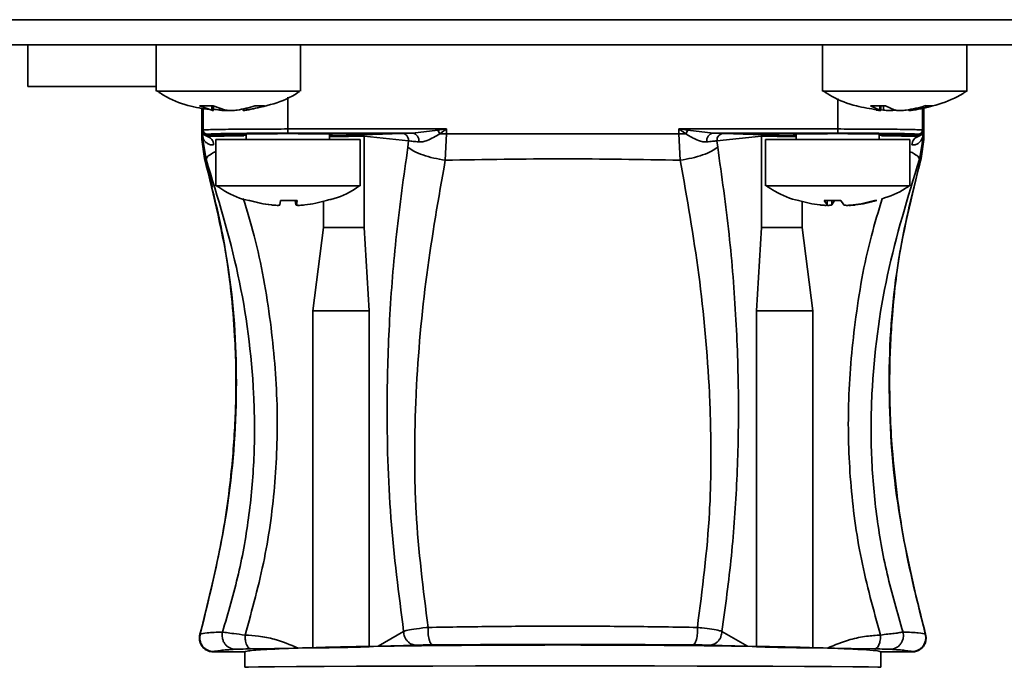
# Model space of a CAD drawing. Header units: millimetres. Extents: x 0 to 420, y 0 to 297.
# Tile 6 of 119: x 103 to 120, y 102 to 113. Entities that reach past the tile are written whole.
import ezdxf

# ---------------------------------------------------------------- set-up
doc = ezdxf.new("R2010")
doc.units = ezdxf.units.MM
doc.linetypes.add('CENTERX2', pattern=[20.32, 12.7, -2.54, 2.54, -2.54])

msp = doc.modelspace()

# ---------------------------------------------------------------- linework, layer by layer
at = {"color": 7, "linetype": 'Continuous', "lineweight": 35}
for p, q in [((92.3066, 113.4422), (206.9816, 113.4422)), ((206.9816, 112.9922), (92.3066, 112.9922)), ((102.8441, 112.9922), (102.8441, 112.2422)), ((105.1534, 112.9922), (105.1534, 112.1568)), ((107.7534, 112.1568), (107.7534, 112.9922)), ((117.1534, 112.9922), (117.1534, 112.1568)), ((119.7534, 112.1568), (119.7534, 112.9922)), ((102.8441, 112.2422), (104.3139, 112.2422)), ((104.3139, 112.2422), (105.1676, 112.2422)), ((106.1788, 111.8943), (105.9333, 111.8943)), ((106.1582, 111.8148), (105.9333, 111.8943)), ((106.1788, 111.8943), (106.4036, 111.8148)), ((106.1854, 111.8079), (106.1854, 111.892)), ((107.105, 111.8943), (106.9325, 111.8943)), ((118.2856, 111.8943), (118.0159, 111.8943)), ((118.1872, 111.8148), (118.0159, 111.8943)), ((118.2023, 111.809), (118.2023, 111.8943)), ((118.2856, 111.8943), (118.4568, 111.8148)), ((119.1403, 111.8943), (119.0089, 111.8943)), ((105.9771, 111.8497), (105.9771, 111.2842)), ((106.7213, 111.8346), (106.7213, 111.8079)), ((118.4652, 111.8219), (118.4499, 111.8148)), ((118.9771, 111.2842), (118.9771, 111.8614)), ((105.9873, 111.4058), (105.9943, 111.4355)), ((105.9873, 111.326), (105.9873, 111.4058)), ((105.9873, 111.4058), (105.9909, 111.3886)), ((105.9966, 111.3265), (105.9873, 111.4058)), ((105.9909, 111.3886), (106.0655, 111.3441)), ((105.9966, 111.3265), (105.9909, 111.3886)), ((105.9943, 111.4355), (106.0022, 111.4552)), ((106.0693, 111.3605), (106.0655, 111.3441)), ((106.0772, 111.3802), (106.0693, 111.3605)), ((106.7769, 111.38), (106.7769, 111.2844)), ((107.5274, 111.4744), (110.3853, 111.4744)), ((109.7721, 111.3991), (107.5274, 111.3991)), ((108.2769, 111.2844), (108.2769, 111.38)), ((108.8755, 111.3719), (109.5824, 111.395)), ((108.8982, 111.3468), (109.7011, 111.2639)), ((108.8982, 109.7023), (108.8982, 111.3468)), ((109.7721, 111.3991), (110.2245, 111.4523)), ((110.2245, 111.4523), (110.3853, 111.4744)), ((110.2245, 111.4523), (110.2617, 111.3857)), ((110.3853, 111.4744), (110.2617, 111.3857)), ((110.3853, 111.3858), (110.2617, 111.3857)), ((110.3853, 111.3858), (110.3609, 110.9124)), ((110.3853, 111.4744), (110.3853, 111.3858)), ((114.569, 111.3858), (110.3853, 111.3858)), ((114.6926, 111.3857), (114.569, 111.4744)), ((114.569, 111.4744), (114.7298, 111.4523)), ((114.569, 111.3858), (114.569, 111.4744)), ((114.569, 111.4744), (117.4269, 111.4744)), ((114.6926, 111.3857), (114.569, 111.3858)), ((114.569, 111.3858), (114.5933, 110.9124)), ((114.6926, 111.3857), (114.7298, 111.4523)), ((114.7298, 111.4523), (115.1822, 111.3991)), ((117.4269, 111.3991), (115.1822, 111.3991)), ((115.2532, 111.2639), (116.0561, 111.3468)), ((115.3719, 111.395), (116.0788, 111.3719)), ((116.0561, 111.3468), (116.0561, 109.7023)), ((116.6769, 111.38), (116.6769, 111.2844)), ((118.1769, 111.2844), (118.1769, 111.38)), ((118.8849, 111.3605), (118.8771, 111.3802)), ((118.8849, 111.3605), (118.8888, 111.3441)), ((118.8888, 111.3441), (118.9634, 111.3886)), ((118.9521, 111.4552), (118.9599, 111.4355)), ((118.967, 111.4058), (118.9576, 111.3265)), ((118.9634, 111.3886), (118.9576, 111.3265)), ((118.9599, 111.4355), (118.967, 111.4058)), ((118.9634, 111.3886), (118.967, 111.4058)), ((118.967, 111.4058), (118.967, 111.326)), ((105.9771, 111.2865), (106.0263, 110.9418)), ((105.9873, 111.326), (105.9778, 111.2889)), ((105.9778, 111.2889), (106.027, 110.9447)), ((105.9778, 111.2889), (105.9778, 111.2889)), ((105.9778, 111.2889), (106.0269, 110.9447)), ((105.9778, 111.2889), (105.9778, 111.2846)), ((105.9778, 111.2846), (105.9778, 111.2846)), ((105.9966, 111.3265), (105.9873, 111.326)), ((105.9873, 111.326), (106.031, 111.0638)), ((106.2269, 111.2844), (106.2269, 110.4489)), ((106.2269, 111.2844), (108.8269, 111.2844)), ((108.8269, 110.4489), (108.8269, 111.2844)), ((109.7011, 111.2639), (109.6877, 111.1472)), ((115.2666, 111.1472), (115.2532, 111.2639)), ((116.1269, 111.2844), (116.1269, 110.4489)), ((116.1269, 111.2844), (118.715, 111.2844)), ((118.715, 111.2844), (118.7269, 111.2844)), ((118.7269, 110.4489), (118.7269, 111.2844)), ((118.967, 111.326), (118.9233, 111.0635)), ((118.9765, 111.2889), (118.9273, 110.9447)), ((118.9274, 110.9447), (118.9765, 111.2889)), ((118.928, 110.9418), (118.9771, 111.2865)), ((118.967, 111.326), (118.9576, 111.3265)), ((118.9765, 111.2889), (118.967, 111.326)), ((118.9764, 111.2846), (118.9765, 111.2846)), ((118.9765, 111.2889), (118.9765, 111.2889)), ((118.9765, 111.2889), (118.9765, 111.2846)), ((106.0259, 110.9441), (106.0269, 110.9447)), ((106.0269, 110.9447), (106.027, 110.9447)), ((106.027, 110.9447), (106.0535, 110.9286)), ((118.9273, 110.9447), (118.9274, 110.9447)), ((118.9274, 110.9447), (118.9284, 110.9441)), ((118.9284, 110.9441), (118.9284, 110.9441)), ((106.8396, 110.1865), (106.8356, 110.1865)), ((107.3841, 110.107), (107.3935, 110.1865)), ((107.6934, 110.1865), (107.3935, 110.1865)), ((107.6697, 110.107), (107.6603, 110.1865)), ((107.6697, 110.107), (107.6697, 110.1865)), ((107.684, 110.1865), (107.684, 110.1066)), ((107.6934, 110.1865), (107.684, 110.107)), ((108.2181, 110.1865), (108.2213, 110.1865)), ((117.4823, 110.1865), (117.1851, 110.1865)), ((117.2378, 110.107), (117.1851, 110.1865)), ((117.2378, 110.107), (117.2372, 110.105)), ((117.2392, 110.105), (117.2392, 110.1865)), ((117.3715, 110.1865), (117.3187, 110.107)), ((117.3715, 110.1865), (117.4823, 110.1865)), ((117.4823, 110.1865), (117.5351, 110.107)), ((118.1319, 110.1865), (118.0914, 110.1865)), ((108.1666, 109.6992), (107.9739, 108.1988)), ((108.9881, 108.2032), (108.8982, 109.7023)), ((116.0561, 109.7023), (115.9662, 108.2032)), ((116.9804, 108.1988), (116.7877, 109.6992)), ((107.9739, 102.1313), (107.9739, 108.1988)), ((108.9881, 108.2032), (108.9881, 102.1535)), ((115.9662, 102.1535), (115.9662, 108.2032)), ((116.9804, 108.1988), (116.9804, 102.1313)), ((105.9438, 102.3774), (105.9351, 102.288)), ((105.9505, 102.3825), (105.9434, 102.3767)), ((109.611, 102.4295), (109.1524, 102.1612)), ((115.8019, 102.1612), (115.3433, 102.4295)), ((119.0109, 102.3767), (119.0038, 102.3825)), ((119.0192, 102.288), (119.0104, 102.3778)), ((107.7108, 102.1287), (106.8608, 102.1141)), ((107.9739, 102.1313), (107.7108, 102.1287)), ((109.1524, 102.1612), (108.9881, 102.1535)), ((109.8364, 102.1804), (109.1524, 102.1612)), ((110.9925, 102.1917), (110.1386, 102.1865)), ((114.8157, 102.1865), (113.9618, 102.1917)), ((115.8019, 102.1612), (115.1179, 102.1804)), ((115.9662, 102.1535), (115.8019, 102.1612)), ((117.2435, 102.1287), (116.9804, 102.1313)), ((118.0935, 102.1141), (117.2435, 102.1287)), ((106.1909, 102.0648), (106.1842, 102.0595)), ((106.1842, 102.0595), (106.7521, 102.0595)), ((106.7521, 102.0595), (106.7521, 101.7825)), ((118.2021, 101.7825), (118.2021, 102.0595)), ((118.2021, 102.0595), (118.7701, 102.0595)), ((118.7701, 102.0595), (118.7634, 102.0648))]:
    msp.add_line(p, q, dxfattribs=at)
at = {"color": 7, "linetype": 'CENTERX2'}
msp.add_line((84.9315, 112.9922), (169.9315, 112.9922), dxfattribs=at)
at = {"color": 8, "linetype": 'Continuous', "lineweight": 35}
for p, q in [((106.1582, 111.8148), (106.1582, 111.8943)), ((107.5274, 112.0471), (107.5274, 111.4744)), ((117.4269, 111.4744), (117.4269, 112.0213)), ((118.1872, 111.8148), (118.1872, 111.8943)), ((118.2494, 111.8148), (118.2494, 111.8943)), ((105.9778, 111.8496), (105.9778, 111.2889)), ((106.0022, 111.4552), (106.0022, 111.8454)), ((106.2942, 111.8148), (106.2942, 111.8535)), ((106.7851, 111.8496), (106.7851, 111.8148)), ((118.7888, 111.8369), (118.7888, 111.8148)), ((118.9521, 111.8558), (118.9521, 111.4552)), ((118.9765, 111.2889), (118.9765, 111.8612)), ((106.7769, 111.3605), (106.0693, 111.3605)), ((106.2899, 111.3473), (106.3782, 111.3482)), ((106.3782, 111.3482), (106.7358, 111.3513)), ((109.5824, 111.395), (109.6444, 111.3967)), ((115.309, 111.3968), (115.3719, 111.395)), ((118.1769, 111.3605), (118.8849, 111.3605)), ((118.2185, 111.3513), (118.5761, 111.3482)), ((118.5761, 111.3482), (118.6639, 111.3473)), ((106.031, 111.0638), (106.0535, 110.9286)), ((118.9233, 111.0635), (118.9008, 110.9286)), ((106.1677, 110.43), (106.0444, 110.9224)), ((107.2234, 110.107), (107.2234, 110.1078)), ((107.684, 110.1865), (107.684, 110.107)), ((108.1666, 110.1713), (108.1666, 109.6992)), ((116.7877, 109.6992), (116.7877, 110.1683)), ((117.2378, 110.107), (117.2378, 110.1865)), ((117.3187, 110.1865), (117.3187, 110.107)), ((117.7444, 110.1122), (117.7444, 110.107))]:
    msp.add_line(p, q, dxfattribs=at)
at = {"color": 7, "linetype": 'Continuous', "lineweight": 35, "flags": 128}
for points in [[(118.2494, 111.8148), (118.2049, 111.8213), (118.1769, 111.8259)], [(118.2021, 101.7825), (118.1498, 101.7859), (117.9821, 101.7894), (117.7023, 101.7927), (117.3162, 101.7959), (116.8316, 101.7987), (116.2583, 101.8013), (115.608, 101.8034), (114.894, 101.8052), (114.1308, 101.8064), (113.334, 101.8072), (112.5197, 101.8075), (111.7045, 101.8073), (110.9051, 101.8065), (110.1377, 101.8053), (109.4179, 101.8036), (108.7603, 101.8015), (108.1785, 101.799), (107.6841, 101.7962), (107.2873, 101.7931), (106.9962, 101.7897), (106.8166, 101.7863), (106.7523, 101.7827), (106.7521, 101.7825)]]:
    msp.add_lwpolyline(points, dxfattribs=at)
at = {"color": 7, "linetype": 'Continuous', "lineweight": 35}
for centre, radius, start, end in [((106.3594, 113.5174), 1.7213, 278.45761, 289.44839), ((106.532, 113.5171), 1.721, 278.45675, 289.44925), ((118.3837, 113.8424), 2.0459, 277.68839, 287.79505), ((118.515, 113.8427), 2.0463, 277.68892, 287.79401), ((106.543, 113.4951), 1.6986, 258.15627, 261.57603), ((106.0294, 111.1877), 0.1605, 0.127, 77.03557), ((109.7476, 111.2632), 0.1381, 350.5028, 79.76382), ((115.2064, 111.2634), 0.1378, 100.13524, 189.60012), ((115.3754, 111.2725), 0.1225, 91.6732, 184.05616), ((118.9246, 111.1878), 0.1603, 102.90593, 179.93253), ((107.5233, 112.5828), 2.494, 253.9188, 263.09389), ((107.5305, 112.5828), 2.494, 253.9188, 263.09389), ((107.5304, 112.5832), 2.4944, 276.90685, 286.08046), ((117.407, 112.5418), 2.453, 253.78179, 263.03091), ((117.4063, 112.5418), 2.453, 276.96909, 286.21821), ((117.4468, 112.5418), 2.453, 276.96909, 286.21821)]:
    msp.add_arc(centre, radius, start, end, dxfattribs=at)
for points, knots in [([(107.7349, 112.1568), (107.7384, 112.1568), (107.7489, 112.1568), (107.6066, 112.1568), (107.3344, 112.1568), (106.9553, 112.1568), (106.5215, 112.1568), (106.0798, 112.1568), (105.6792, 112.1568), (105.3702, 112.1568), (105.1804, 112.1568), (105.1697, 112.1568), (105.1649, 112.1568)], [0, 0, 0, 0, 0.0541015, 0.1615177, 0.2689329, 0.3763485, 0.4837635, 0.5911794, 0.6985958, 0.8060113, 0.9134268, 1, 1, 1, 1]), ([(105.1672, 112.1606), (105.2244, 112.1235), (105.4144, 112.0003), (105.7533, 111.8752), (106.038, 111.8349), (106.1658, 111.8168)], [0, 0, 0, 0, 0.1914914, 0.6368954, 1, 1, 1, 1]), ([(106.7932, 111.8179), (106.9538, 111.8501), (107.2709, 111.9136), (107.5889, 112.0432), (107.7284, 112.1444), (107.7386, 112.1517)], [0, 0, 0, 0, 0.4876956, 0.962712, 1, 1, 1, 1]), ([(119.751, 112.1568), (119.7518, 112.1568), (119.7762, 112.1568), (119.6882, 112.1568), (119.4819, 112.1568), (119.1428, 112.1568), (118.7306, 112.1568), (118.2857, 112.1568), (117.8608, 112.1568), (117.4997, 112.1568), (117.2571, 112.1568), (117.144, 112.1568), (117.1639, 112.1568), (117.1683, 112.1568)], [0, 0, 0, 0, 0.0035793, 0.1109268, 0.2182739, 0.3256229, 0.4329699, 0.5403176, 0.647665, 0.755012, 0.8623603, 0.9697076, 1, 1, 1, 1]), ([(117.1695, 112.1586), (117.221, 112.125), (117.4035, 112.0056), (117.7322, 111.8819), (118.0132, 111.8392), (118.1394, 111.82)], [0, 0, 0, 0, 0.1779703, 0.630729, 1, 1, 1, 1]), ([(118.8017, 111.8223), (118.9509, 111.8504), (119.2568, 111.9081), (119.5758, 112.0376), (119.7269, 112.1457), (119.7482, 112.1609)], [0, 0, 0, 0, 0.4498673, 0.9226479, 1, 1, 1, 1]), ([(106.1582, 111.8148), (106.1668, 111.8129), (106.1826, 111.8095), (106.1837, 111.8084), (106.1842, 111.8079)], [0, 0, 0, 0, 0.5470736, 1, 1, 1, 1]), ([(106.1852, 111.8075), (106.1833, 111.8073), (106.1808, 111.807), (106.1679, 111.8087), (106.1645, 111.8091)], [0, 0, 0, 0, 0.7326481, 1, 1, 1, 1]), ([(106.2942, 111.8148), (106.3088, 111.813), (106.3381, 111.8093), (106.389, 111.8071), (106.4294, 111.8071), (106.4483, 111.8087), (106.4534, 111.8091)], [0, 0, 0, 0, 0.2975523, 0.5951745, 0.8904506, 1, 1, 1, 1]), ([(106.6126, 111.8148), (106.598, 111.813), (106.5688, 111.8094), (106.5174, 111.807), (106.4682, 111.8075), (106.4288, 111.8103), (106.411, 111.8135), (106.4036, 111.8148)], [0, 0, 0, 0, 0.2134872, 0.4270533, 0.6389665, 0.8501119, 1, 1, 1, 1]), ([(106.7225, 111.8079), (106.7222, 111.8078), (106.7196, 111.8067), (106.7312, 111.8076), (106.7539, 111.8103), (106.7759, 111.8135), (106.7851, 111.8148)], [0, 0, 0, 0, 0.0603741, 0.4078868, 0.7541888, 1, 1, 1, 1]), ([(118.1988, 111.8075), (118.1936, 111.8074), (118.1832, 111.8074), (118.1525, 111.8104), (118.1281, 111.8135), (118.118, 111.8148)], [0, 0, 0, 0, 0.3698312, 0.7384018, 1, 1, 1, 1]), ([(118.1872, 111.8148), (118.1939, 111.8129), (118.203, 111.8102), (118.2009, 111.8093), (118.2004, 111.809)], [0, 0, 0, 0, 0.7393753, 1, 1, 1, 1]), ([(118.2494, 111.8148), (118.2651, 111.813), (118.2966, 111.8094), (118.3481, 111.807), (118.3949, 111.8075), (118.43, 111.8103), (118.4441, 111.8135), (118.4499, 111.8148)], [0, 0, 0, 0, 0.2135051, 0.42706, 0.6389492, 0.8501164, 1, 1, 1, 1]), ([(118.6574, 111.8148), (118.6417, 111.813), (118.6102, 111.8094), (118.5587, 111.807), (118.5119, 111.8075), (118.4768, 111.8103), (118.4627, 111.8135), (118.4568, 111.8148)], [0, 0, 0, 0, 0.2135051, 0.42706, 0.6389492, 0.850116, 1, 1, 1, 1]), ([(118.7064, 111.809), (118.7063, 111.8084), (118.7061, 111.8068), (118.7248, 111.8076), (118.7541, 111.8103), (118.7786, 111.8135), (118.7888, 111.8148)], [0, 0, 0, 0, 0.1944672, 0.4923795, 0.7892749, 1, 1, 1, 1]), ([(105.9943, 111.4355), (105.9955, 111.4256), (105.9977, 111.406), (106.0151, 111.3812), (106.0399, 111.3639), (106.0595, 111.3616), (106.0693, 111.3605)], [0, 0, 0, 0, 0.2499898, 0.499982, 0.7500001, 1, 1, 1, 1]), ([(106.0022, 111.4552), (106.0114, 111.4568), (106.0294, 111.4598), (106.1584, 111.4638), (106.3397, 111.4672), (106.624, 111.4707), (107.0252, 111.4738), (107.3689, 111.4742), (107.5274, 111.4744)], [0, 0, 0, 0, 0.154747, 0.30106275, 0.43894149, 0.56837538, 0.80092336, 1, 1, 1, 1]), ([(106.0772, 111.3802), (106.0673, 111.3814), (106.0477, 111.3836), (106.0229, 111.401), (106.0055, 111.4257), (106.0033, 111.4454), (106.0022, 111.4552)], [0, 0, 0, 0, 0.2499946, 0.5000116, 0.7500055, 1, 1, 1, 1]), ([(106.0655, 111.3441), (106.1121, 111.345), (106.1806, 111.3463), (106.2634, 111.3471), (106.2899, 111.3473)], [0, 0, 0, 0, 0.6799771, 1, 1, 1, 1]), ([(107.5274, 111.3991), (107.3383, 111.3988), (106.9595, 111.3983), (106.4806, 111.3939), (106.1449, 111.3877), (106.0997, 111.3827), (106.0772, 111.3802)], [0, 0, 0, 0, 0.2495369, 0.5000593, 0.7505294, 1, 1, 1, 1]), ([(106.7257, 111.3801), (106.7302, 111.381), (106.7391, 111.3826), (106.8066, 111.3848), (106.9018, 111.3866), (107.0515, 111.3885), (107.2629, 111.3901), (107.5273, 111.3908), (107.7916, 111.3901), (108.0029, 111.3885), (108.1527, 111.3866), (108.2481, 111.3848), (108.3157, 111.3826), (108.3246, 111.381), (108.3291, 111.3801)], [0, 0, 0, 0, 0.0774642, 0.150687, 0.2196673, 0.2843968, 0.4006178, 0.4999986, 0.5992222, 0.7153899, 0.7801345, 0.8491525, 0.9224427, 1, 1, 1, 1]), ([(107.5274, 111.3991), (107.5274, 111.4004), (107.5274, 111.4028), (107.5274, 111.4203), (107.5274, 111.4451), (107.5274, 111.4647), (107.5274, 111.4744)], [0, 0, 0, 0, 0.2500012, 0.5000014, 0.7500006, 1, 1, 1, 1]), ([(108.8982, 111.3468), (108.8979, 111.35), (108.8974, 111.3548), (108.8946, 111.3606), (108.8916, 111.3646), (108.888, 111.3679), (108.8827, 111.371), (108.8784, 111.3715), (108.8755, 111.3719)], [0, 0, 0, 0, 0.2398915, 0.3688326, 0.5005177, 0.6320958, 0.7607976, 1, 1, 1, 1]), ([(109.5824, 111.395), (109.5979, 111.3932), (109.6217, 111.3904), (109.6499, 111.374), (109.6691, 111.357), (109.6842, 111.336), (109.6985, 111.3055), (109.7, 111.2803), (109.7011, 111.2639)], [0, 0, 0, 0, 0.2393614, 0.3683009, 0.5000148, 0.6316956, 0.7606354, 1, 1, 1, 1]), ([(109.6444, 111.3967), (109.6497, 111.3969), (109.6801, 111.3978), (109.7305, 111.3985), (109.7721, 111.3991)], [0, 0, 0, 0, 0.1746496, 1, 1, 1, 1]), ([(110.2617, 111.3857), (110.186, 111.342), (110.0821, 111.2819), (109.9562, 111.241), (109.9072, 111.2406), (109.8837, 111.2404)], [0, 0, 0, 0, 0.5832749, 0.8008416, 1, 1, 1, 1]), ([(115.0705, 111.2404), (115.0472, 111.2405), (114.9982, 111.2407), (114.9119, 111.269), (114.8352, 111.3052), (114.7596, 111.3454), (114.7187, 111.37), (114.6926, 111.3857)], [0, 0, 0, 0, 0.1980983, 0.415151, 0.6825646, 0.7976119, 1, 1, 1, 1]), ([(115.1822, 111.3991), (115.2237, 111.3985), (115.2736, 111.3978), (115.3039, 111.3969), (115.309, 111.3968)], [0, 0, 0, 0, 0.8321161, 1, 1, 1, 1]), ([(116.0788, 111.3719), (116.0759, 111.3715), (116.0716, 111.371), (116.0663, 111.3679), (116.0627, 111.3646), (116.0597, 111.3606), (116.0569, 111.3548), (116.0564, 111.35), (116.0561, 111.3468)], [0, 0, 0, 0, 0.2392144, 0.3679262, 0.4995139, 0.631205, 0.760152, 1, 1, 1, 1]), ([(116.6251, 111.3801), (116.6297, 111.381), (116.6386, 111.3826), (116.7061, 111.3848), (116.8013, 111.3866), (116.951, 111.3885), (117.1624, 111.3901), (117.4268, 111.3908), (117.6911, 111.3901), (117.9024, 111.3885), (118.0522, 111.3866), (118.1476, 111.3848), (118.2152, 111.3826), (118.2241, 111.381), (118.2286, 111.3801)], [0, 0, 0, 0, 0.0774646, 0.1506874, 0.2196661, 0.2843977, 0.4006188, 0.4999997, 0.5992204, 0.7153881, 0.7801347, 0.8491528, 0.922443, 1, 1, 1, 1]), ([(117.4269, 111.3991), (117.4269, 111.4004), (117.4269, 111.4028), (117.4269, 111.4203), (117.4269, 111.4451), (117.4269, 111.4647), (117.4269, 111.4744)], [0, 0, 0, 0, 0.2500009, 0.5, 0.7500006, 1, 1, 1, 1]), ([(117.4269, 111.4744), (117.5854, 111.4742), (117.929, 111.4738), (118.3303, 111.4707), (118.6146, 111.4672), (118.7959, 111.4638), (118.9249, 111.4598), (118.9429, 111.4568), (118.9521, 111.4552)], [0, 0, 0, 0, 0.1990601, 0.4316008, 0.5610374, 0.6989204, 0.8452435, 1, 1, 1, 1]), ([(118.8771, 111.3802), (118.8546, 111.3827), (118.8094, 111.3877), (118.4735, 111.3939), (117.9946, 111.3983), (117.6159, 111.3988), (117.4269, 111.3991)], [0, 0, 0, 0, 0.24955732, 0.50008794, 0.75054808, 1, 1, 1, 1]), ([(118.6639, 111.3473), (118.6906, 111.3471), (118.7737, 111.3463), (118.8423, 111.345), (118.8888, 111.3441)], [0, 0, 0, 0, 0.3219448, 1, 1, 1, 1]), ([(118.8771, 111.3802), (118.887, 111.3814), (118.9066, 111.3836), (118.9314, 111.401), (118.9487, 111.4257), (118.951, 111.4454), (118.9521, 111.4552)], [0, 0, 0, 0, 0.24999327, 0.50000935, 0.75000505, 1, 1, 1, 1]), ([(118.8849, 111.3605), (118.8948, 111.3616), (118.9144, 111.3639), (118.9392, 111.3812), (118.9566, 111.406), (118.9588, 111.4257), (118.9599, 111.4355)], [0, 0, 0, 0, 0.25000124, 0.50001968, 0.75001099, 1, 1, 1, 1]), ([(106.19, 111.188), (106.1703, 111.1874), (106.1286, 111.1862), (106.0732, 111.2125), (106.03, 111.2534), (106.0081, 111.2929), (105.9999, 111.316), (105.9976, 111.3233), (105.9969, 111.3256), (105.9966, 111.3265)], [0, 0, 0, 0, 0.1964577, 0.4141697, 0.6815557, 0.9032779, 0.9681689, 0.9881975, 1, 1, 1, 1]), ([(109.8837, 111.2404), (109.8473, 111.2443), (109.7737, 111.2521), (109.7254, 111.2599), (109.7011, 111.2639)], [0, 0, 0, 0, 0.4960911, 1, 1, 1, 1]), ([(115.2532, 111.2639), (115.2289, 111.2601), (115.1805, 111.2525), (115.107, 111.2444), (115.0705, 111.2404)], [0, 0, 0, 0, 0.5039502, 1, 1, 1, 1]), ([(118.9576, 111.3265), (118.9569, 111.324), (118.9437, 111.2817), (118.9041, 111.2231), (118.8258, 111.1864), (118.7841, 111.1875), (118.7643, 111.188)], [0, 0, 0, 0, 0.03394282, 0.58387862, 0.80245669, 1, 1, 1, 1]), ([(109.6877, 111.1472), (109.6141, 110.6264), (109.4706, 109.6109), (109.349, 108.0677), (109.2962, 106.3583), (109.3503, 104.4491), (109.5237, 103.1056), (109.611, 102.4295)], [0, 0, 0, 0, 0.1847561, 0.3602657, 0.5270823, 0.7619986, 1, 1, 1, 1]), ([(110.3609, 110.9124), (110.2914, 110.9241), (110.1492, 110.9481), (109.9534, 111.0058), (109.7884, 111.0739), (109.7208, 111.1231), (109.6877, 111.1472)], [0, 0, 0, 0, 0.24477071, 0.50000493, 0.75523349, 1, 1, 1, 1]), ([(115.2666, 111.1472), (115.2335, 111.1231), (115.1658, 111.0739), (115.0009, 111.0058), (114.8051, 110.9481), (114.6629, 110.9241), (114.5933, 110.9124)], [0, 0, 0, 0, 0.2447618, 0.4999961, 0.7552299, 1, 1, 1, 1]), ([(115.3433, 102.4295), (115.4048, 102.8805), (115.5267, 103.7729), (115.6228, 105.1621), (115.6521, 106.5875), (115.605, 108.0681), (115.4838, 109.6108), (115.3402, 110.6264), (115.2666, 111.1472)], [0, 0, 0, 0, 0.1597564, 0.3160741, 0.4731006, 0.6398562, 0.8153078, 1, 1, 1, 1]), ([(106.0254, 110.9451), (106.1393, 110.5072), (106.3441, 109.7204), (106.5001, 108.647), (106.5703, 107.8196), (106.5962, 107.089), (106.5879, 106.2769), (106.5124, 105.22), (106.3239, 103.8807), (106.0789, 102.9123), (105.9433, 102.3766)], [0, 0, 0, 0, 0.1561657, 0.2805924, 0.3738571, 0.4427046, 0.5329963, 0.6542931, 0.8087717, 1, 1, 1, 1]), ([(105.9505, 102.3825), (106.1304, 103.1204), (106.4822, 104.5632), (106.643, 106.7551), (106.5315, 108.8947), (106.1947, 110.2629), (106.0269, 110.9447)], [0, 0, 0, 0, 0.2627395, 0.5136865, 0.7576859, 1, 1, 1, 1]), ([(106.0535, 110.9286), (106.2648, 110.2425), (106.6867, 108.8731), (106.9203, 107.068), (106.9343, 105.6166), (106.8426, 104.5308), (106.6553, 103.4568), (106.452, 102.7646), (106.3501, 102.418)], [0, 0, 0, 0, 0.2506834, 0.5003692, 0.6250945, 0.7498175, 0.874719, 1, 1, 1, 1]), ([(110.0533, 102.5), (109.9644, 103.1866), (109.8311, 104.216), (109.802, 105.6481), (109.8387, 107.0808), (110.0014, 108.8702), (110.241, 110.2311), (110.3609, 110.9124)], [0, 0, 0, 0, 0.25011814, 0.37501478, 0.49988463, 0.7496412, 1, 1, 1, 1]), ([(110.3609, 110.9124), (111.0663, 110.9246), (112.4771, 110.9491), (113.8879, 110.9246), (114.5933, 110.9124)], [0, 0, 0, 0, 0.4999912, 1, 1, 1, 1]), ([(114.5933, 110.9124), (114.7133, 110.2311), (114.9529, 108.8702), (115.1156, 107.0808), (115.1523, 105.6481), (115.1232, 104.216), (114.9899, 103.1866), (114.901, 102.5)], [0, 0, 0, 0, 0.250359, 0.5001154, 0.6249852, 0.7498818, 1, 1, 1, 1]), ([(118.6041, 102.418), (118.5023, 102.7646), (118.299, 103.4568), (118.1117, 104.5308), (118.02, 105.6166), (118.034, 107.068), (118.2676, 108.8731), (118.6894, 110.2425), (118.9008, 110.9286)], [0, 0, 0, 0, 0.1252807, 0.2501823, 0.3749052, 0.4996306, 0.7493165, 1, 1, 1, 1]), ([(118.9274, 110.9447), (118.7596, 110.2629), (118.4228, 108.8947), (118.3113, 106.7551), (118.4721, 104.5632), (118.8239, 103.1204), (119.0038, 102.3825)], [0, 0, 0, 0, 0.2423141, 0.4863135, 0.7372605, 1, 1, 1, 1]), ([(119.011, 102.3766), (118.8928, 102.8373), (118.6813, 103.6615), (118.5002, 104.7828), (118.4096, 105.642), (118.3666, 106.3832), (118.3555, 107.1866), (118.4048, 108.2168), (118.5621, 109.5104), (118.7991, 110.4374), (118.9289, 110.9451)], [0, 0, 0, 0, 0.1646496, 0.2945656, 0.3925364, 0.4633059, 0.5511755, 0.6698988, 0.81922, 1, 1, 1, 1]), ([(118.9008, 110.9286), (118.9045, 110.9312), (118.9104, 110.9354), (118.9202, 110.9428), (118.9243, 110.9439), (118.9273, 110.9447)], [0, 0, 0, 0, 0.3139319, 0.5000196, 1, 1, 1, 1]), ([(108.2175, 110.1895), (108.246, 110.1953), (108.4307, 110.2327), (108.6394, 110.3259), (108.7974, 110.4372), (108.8251, 110.4568)], [0, 0, 0, 0, 0.1308261, 0.8472826, 1, 1, 1, 1]), ([(116.1365, 110.4545), (116.189, 110.4205), (116.371, 110.3026), (116.5757, 110.213), (116.7283, 110.1841), (116.729, 110.184)], [0, 0, 0, 0, 0.2874887, 0.9967399, 1, 1, 1, 1]), ([(108.8265, 110.4489), (108.8156, 110.4489), (108.7939, 110.4489), (108.5792, 110.4489), (108.2564, 110.4489), (107.8485, 110.4489), (107.405, 110.4489), (106.9756, 110.4489), (106.606, 110.4489), (106.3495, 110.4489), (106.2236, 110.4489), (106.2398, 110.4489), (106.2443, 110.4489)], [0, 0, 0, 0, 0.1065635, 0.2131273, 0.3196902, 0.4262534, 0.5328174, 0.6393802, 0.7459449, 0.8525076, 0.9590712, 1, 1, 1, 1]), ([(106.2446, 110.4493), (106.2938, 110.4174), (106.4724, 110.3017), (106.6763, 110.2131), (106.8315, 110.1837), (106.835, 110.1831)], [0, 0, 0, 0, 0.2711909, 0.9833847, 1, 1, 1, 1]), ([(118.7203, 110.4489), (118.7204, 110.4489), (118.7209, 110.4489), (118.6038, 110.4489), (118.3411, 110.4489), (117.9711, 110.4489), (117.5408, 110.4489), (117.0975, 110.4489), (116.6906, 110.4489), (116.3702, 110.4489), (116.1624, 110.4489), (116.1425, 110.4489), (116.133, 110.4489)], [0, 0, 0, 0, 0.0431472, 0.1505547, 0.2579616, 0.3653679, 0.4727751, 0.5801833, 0.6875901, 0.7949974, 0.9024045, 1, 1, 1, 1]), ([(118.217, 110.2137), (118.3654, 110.2652), (118.5425, 110.3266), (118.6938, 110.4344), (118.7183, 110.4518)], [0, 0, 0, 0, 0.8379988, 1, 1, 1, 1]), ([(107.3841, 110.107), (107.3821, 110.1051), (107.378, 110.1015), (107.3515, 110.0992), (107.3131, 110.0996), (107.2705, 110.1025), (107.2423, 110.1056), (107.2306, 110.107)], [0, 0, 0, 0, 0.21349686, 0.42706502, 0.63895124, 0.85011238, 1, 1, 1, 1]), ([(107.6697, 110.107), (107.6718, 110.1052), (107.6761, 110.1016), (107.6967, 110.0993), (107.7162, 110.0997), (107.7225, 110.0998)], [0, 0, 0, 0, 0.4041374, 0.8083985, 1, 1, 1, 1]), ([(107.8304, 110.107), (107.8137, 110.1051), (107.7804, 110.1015), (107.7362, 110.0992), (107.7033, 110.0996), (107.6858, 110.1025), (107.6846, 110.1056), (107.684, 110.107)], [0, 0, 0, 0, 0.2135047, 0.4270776, 0.6389504, 0.8501119, 1, 1, 1, 1]), ([(117.2362, 110.102), (117.2313, 110.101), (117.2214, 110.099), (117.1876, 110.0996), (117.1486, 110.1025), (117.1209, 110.1056), (117.1094, 110.107)], [0, 0, 0, 0, 0.2715476, 0.5409382, 0.80940524, 1, 1, 1, 1]), ([(117.2261, 110.1007), (117.2331, 110.1003), (117.2559, 110.0989), (117.2864, 110.0997), (117.3107, 110.1024), (117.3164, 110.1056), (117.3187, 110.107)], [0, 0, 0, 0, 0.1405811, 0.4584287, 0.7751738, 1, 1, 1, 1]), ([(117.7039, 110.107), (117.6871, 110.1051), (117.6536, 110.1015), (117.6057, 110.0992), (117.5672, 110.0996), (117.5432, 110.1025), (117.5374, 110.1056), (117.5351, 110.107)], [0, 0, 0, 0, 0.2135081, 0.4270772, 0.6389518, 0.8501156, 1, 1, 1, 1]), ([(117.6277, 110.1007), (117.63, 110.1003), (117.6377, 110.0989), (117.6665, 110.0997), (117.7051, 110.1024), (117.7329, 110.1056), (117.7444, 110.107)], [0, 0, 0, 0, 0.1406007, 0.4584171, 0.7751439, 1, 1, 1, 1]), ([(108.1666, 109.6992), (108.3208, 109.6995), (108.6291, 109.7003), (108.8085, 109.7017), (108.8982, 109.7023)], [0, 0, 0, 0, 0.499998, 1, 1, 1, 1]), ([(116.0561, 109.7023), (116.1458, 109.7017), (116.3251, 109.7003), (116.6335, 109.6995), (116.7877, 109.6992)], [0, 0, 0, 0, 0.4999967, 1, 1, 1, 1]), ([(107.9739, 108.1988), (108.1876, 108.1993), (108.6151, 108.2004), (108.8637, 108.2023), (108.9881, 108.2032)], [0, 0, 0, 0, 0.5000012, 1, 1, 1, 1]), ([(115.9662, 108.2032), (116.0905, 108.2023), (116.3392, 108.2004), (116.7667, 108.1993), (116.9804, 108.1988)], [0, 0, 0, 0, 0.4999988, 1, 1, 1, 1]), ([(109.611, 102.4295), (109.6126, 102.4301), (109.6168, 102.4316), (109.6304, 102.4362), (109.679, 102.4492), (109.7962, 102.4706), (109.9433, 102.4898), (110.0375, 102.4986), (110.0494, 102.4998), (110.0529, 102.4999), (110.0533, 102.5)], [0, 0, 0, 0, 0.018075, 0.0490076, 0.1493569, 0.5029751, 0.9385581, 0.981621, 0.9977167, 1, 1, 1, 1]), ([(110.0533, 102.5), (110.0523, 102.4831), (110.0501, 102.4481), (110.0519, 102.3926), (110.058, 102.3364), (110.069, 102.2844), (110.084, 102.241), (110.1016, 102.2098), (110.1201, 102.1908), (110.1326, 102.1879), (110.1386, 102.1865)], [0, 0, 0, 0, 0.1137507, 0.2366237, 0.3664268, 0.4999982, 0.6335692, 0.7633738, 0.88625, 1, 1, 1, 1]), ([(114.901, 102.5), (114.5066, 102.5066), (113.7179, 102.5198), (112.4771, 102.5247), (111.2364, 102.5198), (110.4477, 102.5066), (110.0533, 102.5)], [0, 0, 0, 0, 0.2500517, 0.5, 0.7499483, 1, 1, 1, 1]), ([(114.8157, 102.1865), (114.8217, 102.1879), (114.8342, 102.1908), (114.8527, 102.2098), (114.8703, 102.241), (114.8853, 102.2844), (114.8962, 102.3364), (114.9024, 102.3926), (114.9042, 102.4481), (114.902, 102.4831), (114.901, 102.5)], [0, 0, 0, 0, 0.1137557, 0.2366264, 0.366431, 0.5000013, 0.6335732, 0.7633763, 0.8862493, 1, 1, 1, 1]), ([(114.901, 102.5), (114.9037, 102.4998), (114.9117, 102.4994), (114.9384, 102.4968), (115.0292, 102.4874), (115.1687, 102.4686), (115.28, 102.4485), (115.3292, 102.4347), (115.3418, 102.43), (115.3433, 102.4295)], [0, 0, 0, 0, 0.0140612, 0.0419691, 0.1393362, 0.4979603, 0.8542653, 0.9834196, 1, 1, 1, 1]), ([(105.9434, 102.3767), (105.9398, 102.3597), (105.9322, 102.3245), (105.9355, 102.268), (105.9518, 102.2108), (105.9825, 102.1575), (106.0254, 102.1131), (106.0763, 102.0816), (106.1302, 102.0628), (106.1667, 102.0605), (106.1842, 102.0595)], [0, 0, 0, 0, 0.1125724, 0.234726, 0.3643072, 0.498098, 0.6321821, 0.7625931, 0.8859633, 1, 1, 1, 1]), ([(106.1909, 102.0648), (106.1735, 102.0659), (106.1373, 102.0681), (106.0837, 102.0868), (106.0328, 102.1182), (105.9899, 102.1624), (105.9589, 102.2158), (105.9425, 102.2732), (105.9391, 102.33), (105.9468, 102.3655), (105.9505, 102.3825)], [0, 0, 0, 0, 0.113277, 0.2360233, 0.3660122, 0.4999634, 0.6339251, 0.7639373, 0.8867047, 1, 1, 1, 1]), ([(106.3502, 102.418), (106.2465, 102.4136), (106.0382, 102.4047), (105.9798, 102.3899), (105.9505, 102.3825)], [0, 0, 0, 0, 0.4978186, 1, 1, 1, 1]), ([(106.5788, 102.1074), (106.5627, 102.1085), (106.5291, 102.1109), (106.4794, 102.1293), (106.4323, 102.1598), (106.3921, 102.2027), (106.3626, 102.2545), (106.3461, 102.3104), (106.3414, 102.366), (106.3473, 102.4011), (106.3502, 102.418)], [0, 0, 0, 0, 0.1137328, 0.2366073, 0.3664181, 0.4999962, 0.6335849, 0.7633951, 0.8862638, 1, 1, 1, 1]), ([(106.3502, 102.418), (106.3507, 102.4179), (106.3523, 102.4178), (106.3575, 102.4169), (106.3773, 102.4134), (106.4326, 102.4044), (106.5544, 102.3881), (106.6864, 102.3722), (106.7578, 102.3637)], [0, 0, 0, 0, 0.0076791, 0.0228881, 0.0759403, 0.2719601, 0.606583, 1, 1, 1, 1]), ([(106.8608, 102.1141), (106.849, 102.117), (106.826, 102.1225), (106.7971, 102.1579), (106.7766, 102.2035), (106.7622, 102.2604), (106.7571, 102.3109), (106.757, 102.348), (106.7576, 102.3595), (106.7578, 102.3637)], [0, 0, 0, 0, 0.2003345, 0.3926235, 0.5649506, 0.7099354, 0.9099255, 0.9678526, 1, 1, 1, 1]), ([(107.7108, 102.1287), (107.5698, 102.1872), (107.3391, 102.2829), (107.0155, 102.3464), (106.8389, 102.3582), (106.7578, 102.3637)], [0, 0, 0, 0, 0.4595409, 0.7518579, 1, 1, 1, 1]), ([(109.8364, 102.1804), (109.8097, 102.1838), (109.7685, 102.1889), (109.7176, 102.2184), (109.6814, 102.2496), (109.6513, 102.289), (109.621, 102.3477), (109.615, 102.3971), (109.611, 102.4295)], [0, 0, 0, 0, 0.2303215, 0.3564154, 0.486961, 0.6194106, 0.7509822, 1, 1, 1, 1]), ([(115.1179, 102.1804), (115.1449, 102.1838), (115.1866, 102.1891), (115.2378, 102.2192), (115.2738, 102.2508), (115.3036, 102.2903), (115.3335, 102.3487), (115.3394, 102.3976), (115.3433, 102.4295)], [0, 0, 0, 0, 0.233452, 0.3605057, 0.4914297, 0.623614, 0.7542661, 1, 1, 1, 1]), ([(118.1978, 102.3637), (118.1145, 102.3582), (117.9316, 102.346), (117.6077, 102.2807), (117.3789, 102.1852), (117.2435, 102.1287)], [0, 0, 0, 0, 0.2546649, 0.5589496, 1, 1, 1, 1]), ([(118.0935, 102.1141), (118.107, 102.1178), (118.1356, 102.1256), (118.1657, 102.172), (118.1837, 102.2235), (118.1966, 102.2822), (118.1973, 102.3315), (118.1978, 102.3637)], [0, 0, 0, 0, 0.2304407, 0.4859126, 0.6184868, 0.7502634, 1, 1, 1, 1]), ([(118.1978, 102.3637), (118.2436, 102.3694), (118.3352, 102.3808), (118.4503, 102.3937), (118.5453, 102.4066), (118.5845, 102.4142), (118.6041, 102.418)], [0, 0, 0, 0, 0.24968038, 0.49916978, 0.74918432, 1, 1, 1, 1]), ([(118.6041, 102.418), (118.607, 102.4011), (118.6129, 102.366), (118.6082, 102.3104), (118.5917, 102.2545), (118.5622, 102.2027), (118.522, 102.1598), (118.4748, 102.1293), (118.4252, 102.1109), (118.3916, 102.1085), (118.3755, 102.1074)], [0, 0, 0, 0, 0.1137357, 0.2366028, 0.3664172, 0.5000055, 0.6335832, 0.7633935, 0.8862676, 1, 1, 1, 1]), ([(119.0038, 102.3825), (118.9747, 102.3899), (118.9164, 102.4047), (118.7082, 102.4135), (118.6041, 102.418)], [0, 0, 0, 0, 0.5000195, 1, 1, 1, 1]), ([(118.7634, 102.0648), (118.7808, 102.0659), (118.817, 102.0681), (118.8706, 102.0868), (118.9215, 102.1182), (118.9644, 102.1624), (118.9953, 102.2158), (119.0118, 102.2733), (119.0152, 102.33), (119.0075, 102.3655), (119.0038, 102.3825)], [0, 0, 0, 0, 0.1132935, 0.2360424, 0.3660516, 0.5000073, 0.6339546, 0.7639612, 0.8867186, 1, 1, 1, 1]), ([(118.7701, 102.0595), (118.7964, 102.0619), (118.8455, 102.0664), (118.9152, 102.1014), (118.9678, 102.1507), (119.0023, 102.2103), (119.0187, 102.2676), (119.0221, 102.3242), (119.0145, 102.3597), (119.0109, 102.3767)], [0, 0, 0, 0, 0.1712354, 0.3189891, 0.500403, 0.6342446, 0.7641273, 0.8867869, 1, 1, 1, 1]), ([(107.7108, 102.1287), (107.4771, 102.1198), (107.1424, 102.107), (106.8972, 102.0883), (106.7757, 102.0743), (106.7602, 102.0645), (106.7521, 102.0595)], [0, 0, 0, 0, 0.4181191, 0.598508, 0.7925587, 1, 1, 1, 1]), ([(109.1524, 102.1612), (108.8865, 102.1566), (108.3375, 102.1472), (107.924, 102.135), (107.7108, 102.1287)], [0, 0, 0, 0, 0.4843303, 1, 1, 1, 1]), ([(108.9881, 102.1535), (108.8551, 102.1486), (108.6039, 102.1393), (108.1756, 102.1339), (107.9739, 102.1313)], [0, 0, 0, 0, 0.5290423, 1, 1, 1, 1]), ([(112.4771, 102.1844), (112.1888, 102.1841), (111.6073, 102.1835), (110.7491, 102.179), (109.9125, 102.1719), (109.4071, 102.1647), (109.1524, 102.1612)], [0, 0, 0, 0, 0.24379369, 0.49169154, 0.74379279, 1, 1, 1, 1]), ([(110.1386, 102.1865), (110.0769, 102.1859), (109.949, 102.1845), (109.8748, 102.1818), (109.8364, 102.1804)], [0, 0, 0, 0, 0.4824292, 1, 1, 1, 1]), ([(115.8019, 102.1612), (115.5472, 102.1647), (115.0418, 102.1719), (114.2052, 102.179), (113.347, 102.1835), (112.7655, 102.1841), (112.4771, 102.1844)], [0, 0, 0, 0, 0.2562072, 0.5083084, 0.7562063, 1, 1, 1, 1]), ([(115.1179, 102.1804), (115.0799, 102.1818), (115.0058, 102.1845), (114.878, 102.1859), (114.8157, 102.1865)], [0, 0, 0, 0, 0.5126958, 1, 1, 1, 1]), ([(117.2435, 102.1287), (117.0303, 102.135), (116.6168, 102.1472), (116.0678, 102.1566), (115.8019, 102.1612)], [0, 0, 0, 0, 0.5156696, 1, 1, 1, 1]), ([(116.9804, 102.1313), (116.7787, 102.1339), (116.3504, 102.1393), (116.0992, 102.1486), (115.9662, 102.1535)], [0, 0, 0, 0, 0.47095759, 1, 1, 1, 1]), ([(118.2021, 102.0595), (118.1839, 102.0671), (118.1499, 102.0813), (117.9317, 102.0984), (117.7027, 102.1108), (117.4941, 102.12), (117.3271, 102.1258), (117.2435, 102.1287)], [0, 0, 0, 0, 0.310875, 0.5811649, 0.7209528, 0.8602509, 1, 1, 1, 1]), ([(106.5788, 102.1074), (106.4774, 102.1004), (106.2752, 102.0865), (106.219, 102.072), (106.1909, 102.0648)], [0, 0, 0, 0, 0.501663, 1, 1, 1, 1]), ([(106.8608, 102.1141), (106.7971, 102.1133), (106.6731, 102.1116), (106.6097, 102.1088), (106.5788, 102.1074)], [0, 0, 0, 0, 0.5137413, 1, 1, 1, 1]), ([(118.3755, 102.1074), (118.3449, 102.1088), (118.2815, 102.1116), (118.1575, 102.1133), (118.0935, 102.1141)], [0, 0, 0, 0, 0.4836265, 1, 1, 1, 1]), ([(118.7634, 102.0648), (118.7353, 102.072), (118.6791, 102.0865), (118.4769, 102.1004), (118.3755, 102.1074)], [0, 0, 0, 0, 0.4984026, 1, 1, 1, 1])]:
    msp.add_open_spline(points, degree=3, knots=knots, dxfattribs=at)
at = {"color": 8, "linetype": 'Continuous', "lineweight": 35}
for points, knots in [([(108.2769, 111.3636), (108.3839, 111.3644), (108.6409, 111.3664), (108.7891, 111.3699), (108.8755, 111.3719)], [0, 0, 0, 0, 0.4165449, 1, 1, 1, 1]), ([(108.2769, 111.3384), (108.3806, 111.3392), (108.6474, 111.3414), (108.803, 111.3448), (108.8982, 111.3468)], [0, 0, 0, 0, 0.3884465, 1, 1, 1, 1]), ([(116.0561, 111.3468), (116.1531, 111.3447), (116.3091, 111.3413), (116.576, 111.3392), (116.6769, 111.3384)], [0, 0, 0, 0, 0.62185223, 1, 1, 1, 1]), ([(116.0788, 111.3719), (116.1651, 111.3699), (116.3132, 111.3664), (116.57, 111.3644), (116.6769, 111.3636)], [0, 0, 0, 0, 0.5834871, 1, 1, 1, 1]), ([(106.2269, 111.0693), (106.2006, 111.0554), (106.1283, 111.0172), (106.0634, 110.9665), (106.0568, 110.941), (106.0535, 110.9286)], [0, 0, 0, 0, 0.2262226, 0.6211659, 1, 1, 1, 1]), ([(118.9008, 110.9286), (118.8975, 110.941), (118.8909, 110.9665), (118.8258, 111.0173), (118.7534, 111.0556), (118.7269, 111.0696)], [0, 0, 0, 0, 0.3782543, 0.7725947, 1, 1, 1, 1]), ([(106.7578, 102.3637), (106.8838, 102.8211), (107.1321, 103.7225), (107.3162, 105.1169), (107.3582, 106.544), (107.2287, 108.0307), (107.0143, 109.2767), (106.7919, 110.002), (106.7235, 110.2251)], [0, 0, 0, 0, 0.1789244, 0.3525579, 0.5263304, 0.7129248, 0.9117158, 1, 1, 1, 1]), ([(118.229, 110.2189), (118.1612, 109.9979), (117.9396, 109.2746), (117.7256, 108.0307), (117.5962, 106.5459), (117.6382, 105.1128), (117.8225, 103.7181), (118.0727, 102.8153), (118.1978, 102.3637)], [0, 0, 0, 0, 0.087533, 0.286471, 0.4732476, 0.6463973, 0.8231663, 1, 1, 1, 1]), ([(105.9435, 102.2817), (105.9419, 102.2972), (105.9385, 102.33), (105.9456, 102.3622), (105.9494, 102.3792)], [0, 0, 0, 0, 0.47177032, 1, 1, 1, 1]), ([(119.0102, 102.2718), (119.0123, 102.2905), (119.0163, 102.3267), (119.0086, 102.3622), (119.0049, 102.3792)], [0, 0, 0, 0, 0.5199224, 1, 1, 1, 1]), ([(113.9618, 102.1917), (113.8653, 102.1923), (113.3847, 102.1953), (112.4774, 102.1961), (111.5698, 102.1953), (111.0892, 102.1923), (110.9925, 102.1917)], [0, 0, 0, 0, 0.10041377, 0.49993321, 0.89944537, 1, 1, 1, 1])]:
    msp.add_open_spline(points, degree=3, knots=knots, dxfattribs=at)

doc.saveas('drawing.dxf')
